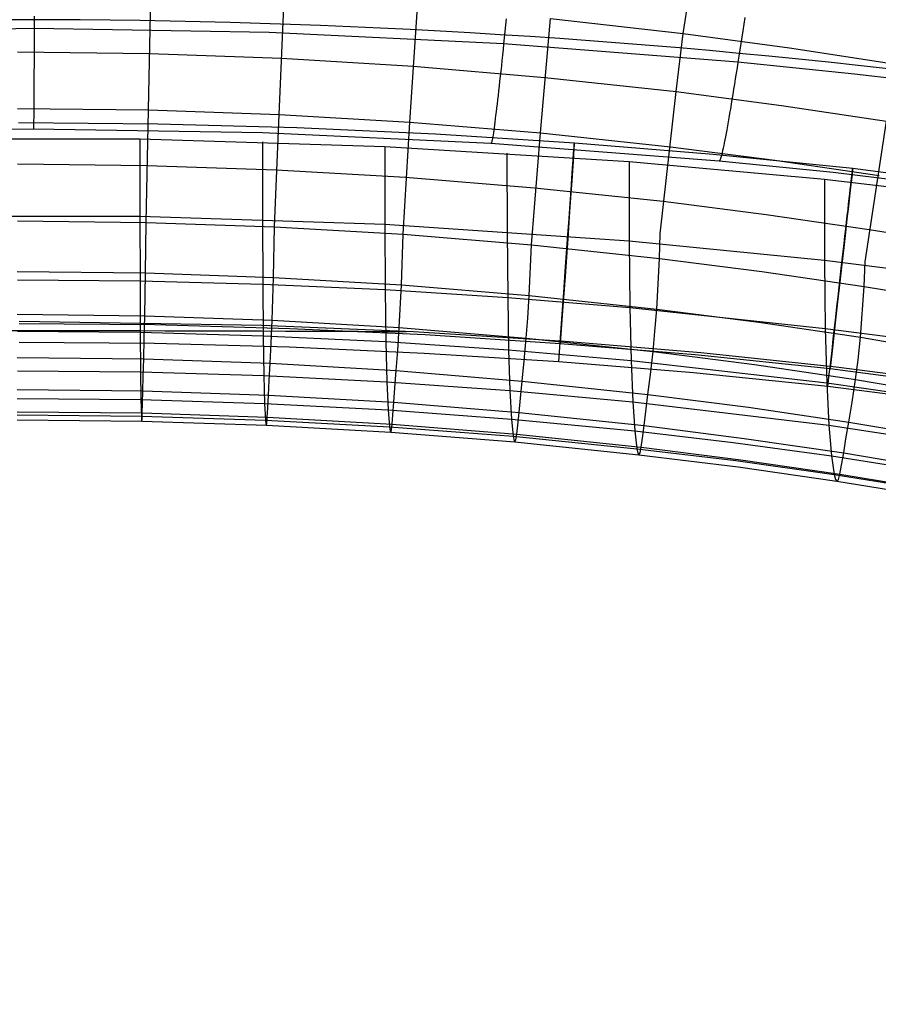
# Model space of a CAD drawing. Extents: x -919 to -345, y -585 to -19.
# Tile 88 of 123: x -632 to -593, y -142 to -97. Entities that reach past the tile are written whole.
import ezdxf

# ---------------------------------------------------------------- set-up
doc = ezdxf.new("R2010")
doc.units = 0
for name, color, linetype in [('IMBOTT_SEDU', 139, 'CONTINUOUS'), ('SCHIUMATO', 84, 'CONTINUOUS'), ('TELAIO', 3, 'CONTINUOUS')]:
    doc.layers.add(name, color=color, linetype=linetype)

msp = doc.modelspace()

# ---------------------------------------------------------------- linework, layer by layer
at = {"layer": 'IMBOTT_SEDU'}
for p, q in [((-632.005, -101.641, -29.431), (-625.714, -101.698, -29.432)), ((-625.714, -101.698, -29.432), (-619.423, -101.869, -29.433)), ((-619.423, -101.869, -29.433), (-613.138, -102.155, -29.436)), ((-613.138, -102.155, -29.436), (-606.863, -102.557, -29.439)), ((-606.863, -102.557, -29.439), (-600.591, -103.069, -29.444)), ((-600.591, -103.069, -29.444), (-594.272, -103.714, -29.45)), ((-594.272, -103.714, -29.45), (-587.907, -104.549, -29.454)), ((-631.983, -110.731, -11.133), (-625.857, -110.786, -11.135)), ((-620.999, -110.817, -11.142), (-631.977, -110.637, -11.137)), ((-625.857, -110.786, -11.135), (-619.733, -110.955, -11.139)), ((-614.139, -111.114, -11.15), (-620.999, -110.817, -11.142)), ((-619.733, -110.955, -11.139), (-613.613, -111.237, -11.147)), ((-607.286, -111.554, -11.162), (-614.139, -111.114, -11.15)), ((-613.613, -111.237, -11.147), (-607.499, -111.633, -11.158)), ((-625.874, -111.644, -47.28), (-631.984, -111.589, -47.28)), ((-619.766, -111.808, -47.28), (-625.874, -111.644, -47.28)), ((-607.499, -111.633, -11.158), (-601.393, -112.137, -11.172)), ((-601.149, -112.065, -11.177), (-607.286, -111.554, -11.162)), ((-613.662, -112.084, -47.28), (-619.766, -111.808, -47.28)), ((-607.564, -112.47, -47.28), (-613.662, -112.084, -47.28)), ((-601.393, -112.137, -11.172), (-595.299, -112.765, -11.189)), ((-595.024, -112.702, -11.194), (-601.149, -112.065, -11.177)), ((-601.473, -112.963, -47.28), (-607.564, -112.47, -47.28)), ((-595.394, -113.579, -47.28), (-601.473, -112.963, -47.28)), ((-595.299, -112.765, -11.189), (-589.226, -113.568, -11.205)), ((-589.037, -113.501, -11.209), (-595.024, -112.702, -11.194)), ((-589.335, -114.369, -47.28), (-595.394, -113.579, -47.28))]:
    msp.add_line(p, q, dxfattribs=at)
at = {"layer": 'IMBOTT_SEDU', "extrusion": (0.99753, -0.070235, -0.000163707)}
msp.add_arc((-166.821, -29.029, -598.156), 21.9, 303.088, 54.2476, dxfattribs=at)
at = {"layer": 'IMBOTT_SEDU', "extrusion": (0.993616, -0.112819, -7.12423e-05)}
msp.add_arc((-191.962, -28.996, -578.775), 21.87, 303.0772, 54.321, dxfattribs=at)
at = {"layer": 'IMBOTT_SEDU', "extrusion": (1.6078e-05, 0.756611, -0.653865)}
msp.add_arc((631.947, -2285.957, -76.777), 2204.939, 89.545454, 90.454413, dxfattribs=at)
at = {"layer": 'SCHIUMATO'}
for p, q in [((-601.938, -97.612, 199.649), (-601.505, -94.791, 209.538)), ((-626.136, -101.072, 179.834), (-626.019, -95.822, 199.959)), ((-620.216, -101.279, 179.818), (-619.984, -96.046, 199.917)), ((-614.302, -101.626, 179.792), (-613.956, -96.42, 199.851)), ((-631.297, -96.831, -44.762), (-631.298, -97.115, -44.593)), ((-609.944, -96.947, -45.085), (-609.974, -97.238, -44.927)), ((-608.399, -102.113, 179.757), (-607.94, -96.942, 199.761)), ((-607.94, -96.942, 199.761), (-601.938, -97.612, 199.649)), ((-599.153, -96.891, -45.531), (-599.2, -97.192, -45.388)), ((-631.3, -97.394, -44.42), (-641.924, -97.535, -44.42)), ((-631.3, -97.394, -44.42), (-631.301, -97.65, -44.251)), ((-631.298, -97.115, -44.593), (-631.3, -97.394, -44.42)), ((-620.676, -97.577, -44.42), (-631.3, -97.394, -44.42)), ((-610.004, -97.524, -44.763), (-610.033, -97.807, -44.594)), ((-609.974, -97.238, -44.927), (-610.004, -97.524, -44.763)), ((-599.247, -97.49, -45.24), (-599.292, -97.783, -45.086)), ((-599.2, -97.192, -45.388), (-599.247, -97.49, -45.24)), ((-631.302, -97.903, -44.074), (-631.303, -98.152, -43.887)), ((-631.301, -97.65, -44.251), (-631.302, -97.903, -44.074)), ((-610.062, -98.084, -44.42), (-620.676, -97.577, -44.42)), ((-610.033, -97.807, -44.594), (-610.062, -98.084, -44.42)), ((-602.26, -100.245, 189.702), (-601.938, -97.612, 199.649)), ((-601.938, -97.612, 199.649), (-597.124, -98.258, 199.544)), ((-599.292, -97.783, -45.086), (-599.337, -98.073, -44.927)), ((-631.304, -98.396, -43.691), (-631.305, -98.635, -43.486)), ((-631.303, -98.152, -43.887), (-631.304, -98.396, -43.691)), ((-610.089, -98.339, -44.252), (-610.115, -98.591, -44.074)), ((-610.062, -98.084, -44.42), (-610.089, -98.339, -44.252)), ((-599.467, -98.914, -44.421), (-610.062, -98.084, -44.42)), ((-599.381, -98.358, -44.764), (-599.425, -98.638, -44.595)), ((-599.337, -98.073, -44.927), (-599.381, -98.358, -44.764)), ((-597.124, -98.258, 199.544), (-592.319, -98.998, 199.427)), ((-632.059, -98.453, 189.928), (-626.085, -98.524, 189.918)), ((-631.305, -98.635, -43.486), (-631.307, -98.868, -43.272)), ((-626.085, -98.524, 189.918), (-620.115, -98.738, 189.889)), ((-620.115, -98.738, 189.889), (-614.151, -99.097, 189.843)), ((-610.141, -98.838, -43.887), (-610.167, -99.081, -43.691)), ((-610.115, -98.591, -44.074), (-610.141, -98.838, -43.887)), ((-599.425, -98.638, -44.595), (-599.467, -98.914, -44.421)), ((-631.308, -99.096, -43.05), (-631.309, -99.317, -42.82)), ((-631.307, -98.868, -43.272), (-631.308, -99.096, -43.05)), ((-614.151, -99.097, 189.843), (-608.199, -99.6, 189.78)), ((-610.167, -99.081, -43.691), (-610.193, -99.318, -43.486)), ((-599.506, -99.168, -44.253), (-599.545, -99.417, -44.075)), ((-599.467, -98.914, -44.421), (-599.506, -99.168, -44.253)), ((-594.187, -99.451, -44.422), (-599.467, -98.914, -44.421)), ((-631.311, -99.739, -42.335), (-631.312, -99.938, -42.081)), ((-631.31, -99.531, -42.581), (-631.311, -99.739, -42.335)), ((-631.309, -99.317, -42.82), (-631.31, -99.531, -42.581)), ((-610.218, -99.551, -43.273), (-610.243, -99.777, -43.05)), ((-610.193, -99.318, -43.486), (-610.218, -99.551, -43.273)), ((-608.199, -99.6, 189.78), (-602.26, -100.245, 189.702)), ((-599.584, -99.663, -43.888), (-599.622, -99.904, -43.692)), ((-599.545, -99.417, -44.075), (-599.584, -99.663, -43.888)), ((-588.927, -100.082, -44.427), (-594.187, -99.451, -44.422)), ((-631.313, -100.13, -41.82), (-631.315, -100.313, -41.552)), ((-631.312, -99.938, -42.081), (-631.313, -100.13, -41.82)), ((-610.268, -99.997, -42.82), (-610.292, -100.21, -42.581)), ((-610.243, -99.777, -43.05), (-610.268, -99.997, -42.82)), ((-599.66, -100.141, -43.487), (-599.697, -100.371, -43.273)), ((-599.622, -99.904, -43.692), (-599.66, -100.141, -43.487)), ((-631.316, -100.487, -41.278), (-631.317, -100.652, -40.997)), ((-631.315, -100.313, -41.552), (-631.316, -100.487, -41.278)), ((-610.338, -100.614, -42.081), (-610.361, -100.805, -41.82)), ((-610.315, -100.416, -42.335), (-610.338, -100.614, -42.081)), ((-610.292, -100.21, -42.581), (-610.315, -100.416, -42.335)), ((-602.981, -106.675, 163.601), (-602.26, -100.245, 189.702)), ((-602.26, -100.245, 189.702), (-597.499, -100.868, 189.629)), ((-599.734, -100.596, -43.051), (-599.77, -100.815, -42.82)), ((-599.697, -100.371, -43.273), (-599.734, -100.596, -43.051)), ((-632.06, -101.005, 179.839), (-626.136, -101.072, 179.834)), ((-631.319, -100.955, -40.421), (-631.32, -101.091, -40.125)), ((-631.318, -100.808, -40.711), (-631.319, -100.955, -40.421)), ((-631.317, -100.652, -40.997), (-631.318, -100.808, -40.711)), ((-626.24, -106.16, 158.651), (-626.136, -101.072, 179.834)), ((-626.136, -101.072, 179.834), (-620.216, -101.279, 179.818)), ((-610.382, -100.987, -41.552), (-610.403, -101.16, -41.278)), ((-610.361, -100.805, -41.82), (-610.382, -100.987, -41.552)), ((-599.806, -101.026, -42.582), (-599.841, -101.231, -42.335)), ((-599.77, -100.815, -42.82), (-599.806, -101.026, -42.582)), ((-597.499, -100.868, 189.629), (-592.748, -101.582, 189.547)), ((-631.323, -101.44, -39.215), (-631.324, -101.536, -38.906)), ((-631.322, -101.334, -39.522), (-631.323, -101.44, -39.215)), ((-631.321, -101.218, -39.825), (-631.322, -101.334, -39.522)), ((-631.32, -101.091, -40.125), (-631.321, -101.218, -39.825)), ((-620.422, -106.36, 158.65), (-620.216, -101.279, 179.818)), ((-620.216, -101.279, 179.818), (-614.302, -101.626, 179.792)), ((-610.443, -101.479, -40.712), (-610.462, -101.624, -40.421)), ((-610.424, -101.324, -40.997), (-610.443, -101.479, -40.712)), ((-610.403, -101.16, -41.278), (-610.424, -101.324, -40.997)), ((-599.874, -101.428, -42.081), (-599.907, -101.617, -41.82)), ((-599.841, -101.231, -42.335), (-599.874, -101.428, -42.081)), ((-641.684, -102.058, -35.78), (-631.332, -101.923, -35.78)), ((-631.332, -101.923, -35.78), (-620.979, -102.098, -35.78)), ((-631.331, -101.93, -36.088), (-631.332, -101.923, -35.78)), ((-631.33, -101.927, -36.399), (-631.331, -101.93, -36.088)), ((-631.329, -101.89, -37.024), (-631.33, -101.913, -36.711)), ((-631.33, -101.913, -36.711), (-631.33, -101.927, -36.399)), ((-631.328, -101.857, -37.339), (-631.329, -101.89, -37.024)), ((-631.327, -101.814, -37.653), (-631.328, -101.857, -37.339)), ((-631.326, -101.696, -38.282), (-631.327, -101.76, -37.968)), ((-631.327, -101.76, -37.968), (-631.327, -101.814, -37.653)), ((-631.325, -101.621, -38.595), (-631.326, -101.696, -38.282)), ((-631.324, -101.536, -38.906), (-631.325, -101.621, -38.595)), ((-614.61, -106.698, 158.649), (-614.302, -101.626, 179.792)), ((-614.302, -101.626, 179.792), (-608.399, -102.113, 179.757)), ((-610.497, -101.885, -39.825), (-610.514, -102.001, -39.522)), ((-610.48, -101.76, -40.125), (-610.497, -101.885, -39.825)), ((-610.462, -101.624, -40.421), (-610.48, -101.76, -40.125)), ((-599.971, -101.969, -41.278), (-600, -102.132, -40.997)), ((-599.939, -101.797, -41.552), (-599.971, -101.969, -41.278)), ((-599.907, -101.617, -41.82), (-599.939, -101.797, -41.552)), ((-593.709, -107.94, 163.603), (-592.748, -101.582, 189.547)), ((-626.516, -102.393, -35.877), (-637.583, -102.393, -35.877)), ((-615.444, -102.736, -35.882), (-626.516, -102.393, -35.877)), ((-626.516, -102.393, -35.877), (-626.515, -105.873, -19.906)), ((-620.979, -102.098, -35.78), (-610.637, -102.582, -35.78)), ((-610.582, -102.423, -37.968), (-610.592, -102.476, -37.653)), ((-610.57, -102.359, -38.282), (-610.582, -102.423, -37.968)), ((-610.557, -102.285, -38.595), (-610.57, -102.359, -38.282)), ((-610.543, -102.201, -38.906), (-610.557, -102.285, -38.595)), ((-610.529, -102.106, -39.215), (-610.543, -102.201, -38.906)), ((-610.514, -102.001, -39.522), (-610.529, -102.106, -39.215)), ((-608.807, -107.174, 158.646), (-608.399, -102.113, 179.757)), ((-608.399, -102.113, 179.757), (-602.509, -102.739, 179.713)), ((-600.029, -102.286, -40.712), (-600.057, -102.43, -40.421)), ((-600, -102.132, -40.997), (-600.029, -102.286, -40.712)), ((-620.979, -102.521, -35.88), (-620.974, -106.012, -19.909)), ((-604.389, -103.424, -35.886), (-615.444, -102.736, -35.882)), ((-615.444, -102.736, -35.882), (-615.437, -106.246, -19.911)), ((-610.637, -102.582, -35.78), (-600.314, -103.374, -35.78)), ((-610.632, -102.589, -36.088), (-610.637, -102.582, -35.78)), ((-610.626, -102.586, -36.399), (-610.632, -102.589, -36.088)), ((-610.619, -102.573, -36.711), (-610.626, -102.586, -36.399)), ((-610.611, -102.551, -37.024), (-610.619, -102.573, -36.711)), ((-610.602, -102.518, -37.339), (-610.611, -102.551, -37.024)), ((-610.592, -102.476, -37.653), (-610.602, -102.518, -37.339)), ((-602.509, -102.739, 179.713), (-597.79, -103.343, 179.671)), ((-600.133, -102.803, -39.522), (-600.155, -102.907, -39.215)), ((-600.109, -102.688, -39.825), (-600.133, -102.803, -39.522)), ((-600.084, -102.564, -40.125), (-600.109, -102.688, -39.825)), ((-600.057, -102.43, -40.421), (-600.084, -102.564, -40.125)), ((-609.914, -103.037, -35.884), (-609.904, -106.574, -19.914)), ((-600.263, -103.314, -37.339), (-600.276, -103.346, -37.024)), ((-600.248, -103.272, -37.653), (-600.263, -103.314, -37.339)), ((-600.233, -103.22, -37.968), (-600.248, -103.272, -37.653)), ((-600.215, -103.157, -38.282), (-600.233, -103.22, -37.968)), ((-600.197, -103.084, -38.595), (-600.215, -103.157, -38.282)), ((-600.177, -103.001, -38.906), (-600.197, -103.084, -38.595)), ((-600.155, -102.907, -39.215), (-600.177, -103.001, -38.906)), ((-632.061, -103.519, 169.746), (-626.205, -103.583, 169.746)), ((-626.205, -103.583, 169.746), (-620.353, -103.783, 169.744)), ((-595.548, -104.227, -35.889), (-604.389, -103.424, -35.886)), ((-604.389, -103.424, -35.886), (-604.378, -106.997, -19.916)), ((-600.314, -103.374, -35.78), (-595.163, -103.891, -35.78)), ((-600.307, -103.381, -36.088), (-600.314, -103.374, -35.78)), ((-600.298, -103.379, -36.399), (-600.307, -103.381, -36.088)), ((-600.288, -103.367, -36.711), (-600.298, -103.379, -36.399)), ((-600.276, -103.346, -37.024), (-600.288, -103.367, -36.711)), ((-597.79, -103.343, 179.671), (-593.082, -104.037, 179.625)), ((-620.353, -103.783, 169.744), (-614.507, -104.121, 169.74)), ((-614.507, -104.121, 169.74), (-608.67, -104.596, 169.735)), ((-595.163, -103.891, -35.78), (-590.025, -104.526, -35.78)), ((-608.67, -104.596, 169.735), (-602.846, -105.207, 169.728)), ((-591.14, -104.746, -35.89), (-595.548, -104.227, -35.889)), ((-595.548, -104.227, -35.889), (-595.545, -107.872, -19.919)), ((-602.846, -105.207, 169.728), (-598.182, -105.798, 169.721)), ((-637.588, -105.874, -19.906), (-626.515, -105.873, -19.906)), ((-626.515, -105.873, -19.906), (-626.509, -108.803, -3.825)), ((-626.515, -105.873, -19.906), (-615.437, -106.246, -19.911)), ((-598.182, -105.798, 169.721), (-593.529, -106.476, 169.713)), ((-632.062, -106.097, 158.652), (-626.24, -106.16, 158.651)), ((-626.265, -108.447, 147.496), (-626.24, -106.16, 158.651)), ((-626.24, -106.16, 158.651), (-620.422, -106.36, 158.65)), ((-620.974, -106.012, -19.909), (-620.962, -108.952, -3.827)), ((-620.471, -108.648, 147.496), (-620.422, -106.36, 158.65)), ((-620.422, -106.36, 158.65), (-614.61, -106.698, 158.649)), ((-615.437, -106.246, -19.911), (-615.417, -109.203, -3.829)), ((-615.437, -106.246, -19.911), (-604.378, -106.997, -19.916)), ((-614.683, -108.986, 147.497), (-614.61, -106.698, 158.649)), ((-614.61, -106.698, 158.649), (-608.807, -107.174, 158.646)), ((-609.904, -106.574, -19.914), (-609.879, -109.556, -3.832)), ((-603.016, -107.788, 158.643), (-602.981, -106.675, 163.601)), ((-593.529, -106.476, 169.713), (-588.89, -107.242, 169.705)), ((-608.904, -109.463, 147.497), (-608.807, -107.174, 158.646)), ((-608.807, -107.174, 158.646), (-603.016, -107.788, 158.643)), ((-604.378, -106.997, -19.916), (-604.347, -110.012, -3.834)), ((-604.378, -106.997, -19.916), (-595.545, -107.872, -19.919)), ((-603.138, -110.079, 147.497), (-603.016, -107.788, 158.643)), ((-603.016, -107.788, 158.643), (-598.382, -108.38, 158.641)), ((-595.545, -107.872, -19.919), (-595.533, -109.486, -11.88)), ((-595.545, -107.872, -19.919), (-591.142, -108.421, -19.92)), ((-593.76, -109.061, 158.638), (-593.709, -107.94, 163.603)), ((-632.063, -108.384, 147.496), (-626.265, -108.447, 147.496)), ((-626.299, -110.38, 136.273), (-626.265, -108.447, 147.496)), ((-626.265, -108.447, 147.496), (-620.471, -108.648, 147.496)), ((-620.538, -110.58, 136.274), (-620.471, -108.648, 147.496)), ((-620.471, -108.648, 147.496), (-614.683, -108.986, 147.497)), ((-598.382, -108.38, 158.641), (-593.76, -109.061, 158.638)), ((-632.059, -108.756, -3.823), (-626.509, -108.803, -3.825)), ((-626.509, -108.803, -3.825), (-626.5, -111.128, 11.959)), ((-626.509, -108.803, -3.825), (-620.962, -108.952, -3.827)), ((-620.962, -108.952, -3.827), (-620.941, -111.286, 11.955)), ((-620.962, -108.952, -3.827), (-615.417, -109.203, -3.829)), ((-614.783, -110.916, 136.276), (-614.683, -108.986, 147.497)), ((-614.683, -108.986, 147.497), (-608.904, -109.463, 147.497)), ((-593.925, -111.355, 147.496), (-593.76, -109.061, 158.638)), ((-593.76, -109.061, 158.638), (-589.152, -109.829, 158.634)), ((-615.417, -109.203, -3.829), (-615.386, -111.552, 11.952)), ((-615.417, -109.203, -3.829), (-609.879, -109.556, -3.832)), ((-608.968, -110.485, 141.848), (-608.904, -109.463, 147.497)), ((-608.904, -109.463, 147.497), (-603.138, -110.079, 147.497)), ((-595.533, -109.486, -11.88), (-595.514, -110.954, -3.837)), ((-609.879, -109.556, -3.832), (-609.837, -111.927, 11.948)), ((-609.879, -109.556, -3.832), (-604.347, -110.012, -3.834)), ((-632.063, -110.317, 136.273), (-626.299, -110.38, 136.273)), ((-626.323, -111.423, 129.105), (-626.299, -110.38, 136.273)), ((-626.299, -110.38, 136.273), (-620.538, -110.58, 136.274)), ((-604.347, -110.012, -3.834), (-604.296, -112.411, 11.944)), ((-604.347, -110.012, -3.834), (-595.514, -110.954, -3.837)), ((-603.219, -111.099, 141.851), (-603.138, -110.079, 147.497)), ((-603.138, -110.079, 147.497), (-598.524, -110.673, 147.496)), ((-620.586, -111.622, 129.106), (-620.538, -110.58, 136.274)), ((-620.538, -110.58, 136.274), (-614.783, -110.916, 136.276)), ((-609.038, -111.39, 136.278), (-608.968, -110.485, 141.848)), ((-598.524, -110.673, 147.496), (-593.925, -111.355, 147.496)), ((-632.061, -111.079, 11.961), (-626.5, -111.128, 11.959)), ((-626.5, -111.128, 11.959), (-626.486, -112.923, 27.815)), ((-626.5, -111.128, 11.959), (-620.941, -111.286, 11.955)), ((-620.941, -111.286, 11.955), (-620.912, -113.088, 27.811)), ((-620.941, -111.286, 11.955), (-615.386, -111.552, 11.952)), ((-614.854, -111.956, 129.107), (-614.783, -110.916, 136.276)), ((-614.783, -110.916, 136.276), (-609.038, -111.39, 136.278)), ((-603.306, -112.002, 136.282), (-603.219, -111.099, 141.851)), ((-595.514, -110.954, -3.837), (-595.45, -113.413, 11.939)), ((-595.514, -110.954, -3.837), (-591.11, -111.534, -3.839)), ((-626.346, -112.337, 121.9), (-626.323, -111.423, 129.105)), ((-620.631, -112.534, 121.901), (-620.586, -111.622, 129.106)), ((-615.386, -111.552, 11.952), (-615.342, -113.368, 27.807)), ((-615.386, -111.552, 11.952), (-609.837, -111.927, 11.948)), ((-609.132, -112.427, 129.109), (-609.038, -111.39, 136.278)), ((-609.038, -111.39, 136.278), (-603.306, -112.002, 136.282)), ((-594.032, -112.372, 141.855), (-593.925, -111.355, 147.496)), ((-593.925, -111.355, 147.496), (-589.338, -112.127, 147.496)), ((-614.922, -112.866, 121.902), (-614.854, -111.956, 129.107)), ((-609.837, -111.927, 11.948), (-609.779, -113.763, 27.802)), ((-609.837, -111.927, 11.948), (-604.296, -112.411, 11.944)), ((-603.424, -113.036, 129.112), (-603.306, -112.002, 136.282)), ((-603.306, -112.002, 136.282), (-598.72, -112.593, 136.285)), ((-632.064, -112.275, 121.901), (-626.346, -112.337, 121.9)), ((-626.365, -113.119, 114.694), (-626.346, -112.337, 121.9)), ((-626.346, -112.337, 121.9), (-620.631, -112.534, 121.901)), ((-620.669, -113.315, 114.694), (-620.631, -112.534, 121.901)), ((-620.631, -112.534, 121.901), (-614.922, -112.866, 121.902)), ((-609.223, -113.334, 121.903), (-609.132, -112.427, 129.109)), ((-604.296, -112.411, 11.944), (-604.224, -114.274, 27.797)), ((-604.296, -112.411, 11.944), (-595.45, -113.413, 11.939)), ((-598.72, -112.593, 136.285), (-594.148, -113.271, 136.288)), ((-594.148, -113.271, 136.288), (-594.032, -112.372, 141.855)), ((-632.062, -112.871, 27.817), (-626.486, -112.923, 27.815)), ((-626.486, -112.923, 27.815), (-626.469, -114.178, 43.714)), ((-626.486, -112.923, 27.815), (-620.912, -113.088, 27.811)), ((-620.912, -113.088, 27.811), (-620.876, -114.35, 43.711)), ((-620.912, -113.088, 27.811), (-615.342, -113.368, 27.807)), ((-614.979, -113.644, 114.694), (-614.922, -112.866, 121.902)), ((-614.922, -112.866, 121.902), (-609.223, -113.334, 121.903)), ((-603.536, -113.938, 121.904), (-603.424, -113.036, 129.112)), ((-626.381, -113.776, 107.467), (-626.365, -113.119, 114.694)), ((-620.701, -113.969, 107.467), (-620.669, -113.315, 114.694)), ((-615.342, -113.368, 27.807), (-615.288, -114.642, 43.707)), ((-615.342, -113.368, 27.807), (-609.779, -113.763, 27.802)), ((-609.298, -114.109, 114.695), (-609.223, -113.334, 121.903)), ((-609.223, -113.334, 121.903), (-603.536, -113.938, 121.904)), ((-595.45, -113.413, 11.939), (-595.356, -115.334, 27.79)), ((-595.45, -113.413, 11.939), (-586.642, -114.706, 11.935)), ((-594.304, -114.297, 129.118), (-594.148, -113.271, 136.288)), ((-594.148, -113.271, 136.288), (-589.589, -114.038, 136.292)), ((-632.065, -113.715, 107.468), (-626.381, -113.776, 107.467)), ((-626.396, -114.354, 99.522), (-626.381, -113.776, 107.467)), ((-626.381, -113.776, 107.467), (-620.701, -113.969, 107.467)), ((-620.73, -114.545, 99.521), (-620.701, -113.969, 107.467)), ((-620.701, -113.969, 107.467), (-615.026, -114.296, 107.467)), ((-615.026, -114.296, 107.467), (-614.979, -113.644, 114.694)), ((-609.779, -113.763, 27.802), (-609.706, -115.056, 43.701)), ((-609.779, -113.763, 27.802), (-604.224, -114.274, 27.797)), ((-603.63, -114.709, 114.695), (-603.536, -113.938, 121.904)), ((-603.536, -113.938, 121.904), (-598.987, -114.521, 121.906)), ((-632.063, -114.124, 43.716), (-626.469, -114.178, 43.714)), ((-626.469, -114.178, 43.714), (-626.45, -114.924, 59.65)), ((-626.469, -114.178, 43.714), (-620.876, -114.35, 43.711)), ((-626.409, -114.78, 91.548), (-626.396, -114.354, 99.522)), ((-620.876, -114.35, 43.711), (-620.837, -115.102, 59.647)), ((-620.876, -114.35, 43.711), (-615.288, -114.642, 43.707)), ((-615.07, -114.869, 99.52), (-615.026, -114.296, 107.467)), ((-615.026, -114.296, 107.467), (-609.361, -114.757, 107.466)), ((-609.361, -114.757, 107.466), (-609.298, -114.109, 114.695)), ((-604.224, -114.274, 27.797), (-604.133, -115.593, 43.696)), ((-604.224, -114.274, 27.797), (-595.356, -115.334, 27.79)), ((-594.452, -115.191, 121.907), (-594.304, -114.297, 129.118)), ((-632.065, -114.721, 91.549), (-626.409, -114.78, 91.548)), ((-632.064, -114.869, 59.651), (-626.45, -114.924, 59.65)), ((-626.42, -115.046, 83.573), (-626.409, -114.78, 91.548)), ((-626.409, -114.78, 91.548), (-620.755, -114.968, 91.547)), ((-620.755, -114.968, 91.547), (-620.73, -114.545, 99.521)), ((-615.288, -114.642, 43.707), (-615.229, -115.405, 59.644)), ((-615.288, -114.642, 43.707), (-609.706, -115.056, 43.701)), ((-615.108, -115.288, 91.545), (-615.07, -114.869, 99.52)), ((-609.419, -115.325, 99.519), (-609.361, -114.757, 107.466)), ((-609.361, -114.757, 107.466), (-603.708, -115.352, 107.466)), ((-603.708, -115.352, 107.466), (-603.63, -114.709, 114.695)), ((-598.987, -114.521, 121.906), (-594.452, -115.191, 121.907)), ((-632.065, -115.097, 75.6), (-626.43, -115.153, 75.6)), ((-626.45, -114.924, 59.65), (-626.44, -115.109, 67.625)), ((-626.45, -114.924, 59.65), (-620.837, -115.102, 59.647)), ((-626.44, -115.109, 67.625), (-626.43, -115.153, 75.6)), ((-626.43, -115.153, 75.6), (-626.42, -115.046, 83.573)), ((-626.43, -115.153, 75.6), (-620.798, -115.337, 75.598)), ((-620.837, -115.102, 59.647), (-620.818, -115.289, 67.622)), ((-620.837, -115.102, 59.647), (-615.229, -115.405, 59.644)), ((-620.818, -115.289, 67.622), (-620.798, -115.337, 75.598)), ((-620.798, -115.337, 75.598), (-620.778, -115.232, 83.572)), ((-620.798, -115.337, 75.598), (-615.171, -115.649, 75.595)), ((-620.778, -115.232, 83.572), (-620.755, -114.968, 91.547)), ((-620.755, -114.968, 91.547), (-615.108, -115.288, 91.545)), ((-615.141, -115.548, 83.569), (-615.108, -115.288, 91.545)), ((-615.108, -115.288, 91.545), (-609.468, -115.741, 91.543)), ((-609.706, -115.056, 43.701), (-609.628, -115.835, 59.639)), ((-609.706, -115.056, 43.701), (-604.133, -115.593, 43.696)), ((-609.468, -115.741, 91.543), (-609.419, -115.325, 99.519)), ((-595.356, -115.334, 27.79), (-595.235, -116.711, 43.686)), ((-595.356, -115.334, 27.79), (-586.527, -116.688, 27.783)), ((-594.577, -115.953, 114.696), (-594.452, -115.191, 121.907)), ((-594.452, -115.191, 121.907), (-589.93, -115.949, 121.909)), ((-615.229, -115.405, 59.644), (-615.2, -115.597, 67.619)), ((-615.229, -115.405, 59.644), (-609.628, -115.835, 59.639)), ((-615.2, -115.597, 67.619), (-615.171, -115.649, 75.595)), ((-615.171, -115.649, 75.595), (-615.141, -115.548, 83.569)), ((-615.171, -115.649, 75.595), (-609.552, -116.091, 75.591)), ((-609.512, -115.996, 83.566), (-609.468, -115.741, 91.543)), ((-609.468, -115.741, 91.543), (-603.841, -116.327, 91.54)), ((-604.133, -115.593, 43.696), (-604.036, -116.395, 59.633)), ((-604.133, -115.593, 43.696), (-599.677, -116.113, 43.691)), ((-603.78, -115.916, 99.517), (-603.708, -115.352, 107.466)), ((-603.708, -115.352, 107.466), (-599.187, -115.927, 107.466)), ((-609.628, -115.835, 59.639), (-609.59, -116.034, 67.615)), ((-609.628, -115.835, 59.639), (-604.036, -116.395, 59.633)), ((-609.59, -116.034, 67.615), (-609.552, -116.091, 75.591)), ((-609.552, -116.091, 75.591), (-609.512, -115.996, 83.566)), ((-609.552, -116.091, 75.591), (-603.942, -116.666, 75.586)), ((-603.841, -116.327, 91.54), (-603.78, -115.916, 99.517)), ((-599.677, -116.113, 43.691), (-595.235, -116.711, 43.686)), ((-599.187, -115.927, 107.466), (-594.679, -116.588, 107.465)), ((-594.679, -116.588, 107.465), (-594.577, -115.953, 114.696)), ((-604.036, -116.395, 59.633), (-603.989, -116.601, 67.609)), ((-604.036, -116.395, 59.633), (-599.564, -116.937, 59.628)), ((-603.989, -116.601, 67.609), (-603.942, -116.666, 75.586)), ((-603.942, -116.666, 75.586), (-603.894, -116.576, 83.563)), ((-603.942, -116.666, 75.586), (-599.456, -117.223, 75.582)), ((-603.894, -116.576, 83.563), (-603.841, -116.327, 91.54)), ((-603.841, -116.327, 91.54), (-599.339, -116.893, 91.538)), ((-594.773, -117.143, 99.514), (-594.679, -116.588, 107.465)), ((-594.679, -116.588, 107.465), (-590.184, -117.336, 107.465)), ((-599.564, -116.937, 59.628), (-595.105, -117.562, 59.623)), ((-599.339, -116.893, 91.538), (-594.852, -117.545, 91.535)), ((-595.235, -116.711, 43.686), (-595.105, -117.562, 59.623)), ((-595.235, -116.711, 43.686), (-586.377, -118.136, 43.676)), ((-599.456, -117.223, 75.582), (-594.983, -117.865, 75.578)), ((-595.105, -117.562, 59.623), (-595.044, -117.786, 67.6)), ((-595.105, -117.562, 59.623), (-590.655, -118.267, 59.617)), ((-594.921, -117.785, 83.555), (-594.852, -117.545, 91.535)), ((-594.852, -117.545, 91.535), (-594.773, -117.143, 99.514)), ((-594.852, -117.545, 91.535), (-590.376, -118.281, 91.532)), ((-595.044, -117.786, 67.6), (-594.983, -117.865, 75.578)), ((-594.983, -117.865, 75.578), (-594.921, -117.785, 83.555)), ((-594.983, -117.865, 75.578), (-590.521, -118.589, 75.573))]:
    msp.add_line(p, q, dxfattribs=at)
at = {"layer": 'SCHIUMATO', "extrusion": (-1.24771e-05, 4.60852e-05, 1)}
msp.add_arc((-631.986, -443.854, -46.994), 356.655, 61.21858, 118.54818, dxfattribs=at)
at = {"layer": 'TELAIO', "extrusion": (1.21317e-15, -0.04013, 0.999194)}
msp.add_arc((-631.948, -357.63, 226.069), 291.852, 90, 147.86234, dxfattribs=at)
at = {"layer": 'TELAIO', "extrusion": (-1.27117e-16, -0.04013, 0.999194)}
msp.add_arc((-631.948, -357.63, 226.163), 291.855, 32.13766, 90, dxfattribs=at)
at = {"layer": 'TELAIO', "extrusion": (1.28822e-16, -0.04013, 0.999194)}
msp.add_arc((-631.948, -357.63, 221.271), 286.75, 32.13766, 90, dxfattribs=at)
at = {"layer": 'TELAIO', "extrusion": (7.91272e-16, -0.04013, 0.999194)}
msp.add_arc((-631.948, -357.63, 231.265), 287.057, 90, 147.86234, dxfattribs=at)
at = {"layer": 'TELAIO', "extrusion": (9.99739e-16, -0.04013, 0.999194)}
msp.add_arc((-631.948, -357.63, 221.273), 286.656, 90, 147.86234, dxfattribs=at)
at = {"layer": 'TELAIO', "extrusion": (-1.02904e-16, -0.04013, 0.999194)}
msp.add_arc((-631.948, -357.63, 231.268), 286.963, 32.13766, 90, dxfattribs=at)
at = {"layer": 'TELAIO', "extrusion": (1.21182e-15, -0.04013, 0.999194)}
msp.add_arc((-631.948, -357.63, 226.47), 281.86, 90, 147.86234, dxfattribs=at)
at = {"layer": 'TELAIO', "extrusion": (-3.0222e-16, -0.04013, 0.999194)}
msp.add_arc((-631.948, -357.63, 226.376), 281.858, 32.13766, 90, dxfattribs=at)
at = {"layer": 'TELAIO'}
for centre, radius, start, end in [((-631.945, -445.649, -36.09), 358.656, 90.00035, 118.48673), ((-631.95, -445.649, -36.09), 358.656, 61.51327, 89.99964), ((-631.945, -445.649, -41.09), 353.656, 90.00036, 118.48673), ((-631.945, -445.649, -31.09), 353.656, 90.00036, 118.48673), ((-631.95, -445.649, -41.09), 353.656, 61.51327, 89.99964), ((-631.95, -445.649, -31.09), 353.656, 61.51327, 89.99964), ((-631.945, -445.649, -36.09), 348.656, 90.00037, 118.48673), ((-631.95, -445.649, -36.09), 348.656, 61.51327, 89.99964)]:
    msp.add_arc(centre, radius, start, end, dxfattribs=at)

doc.saveas('drawing.dxf')
